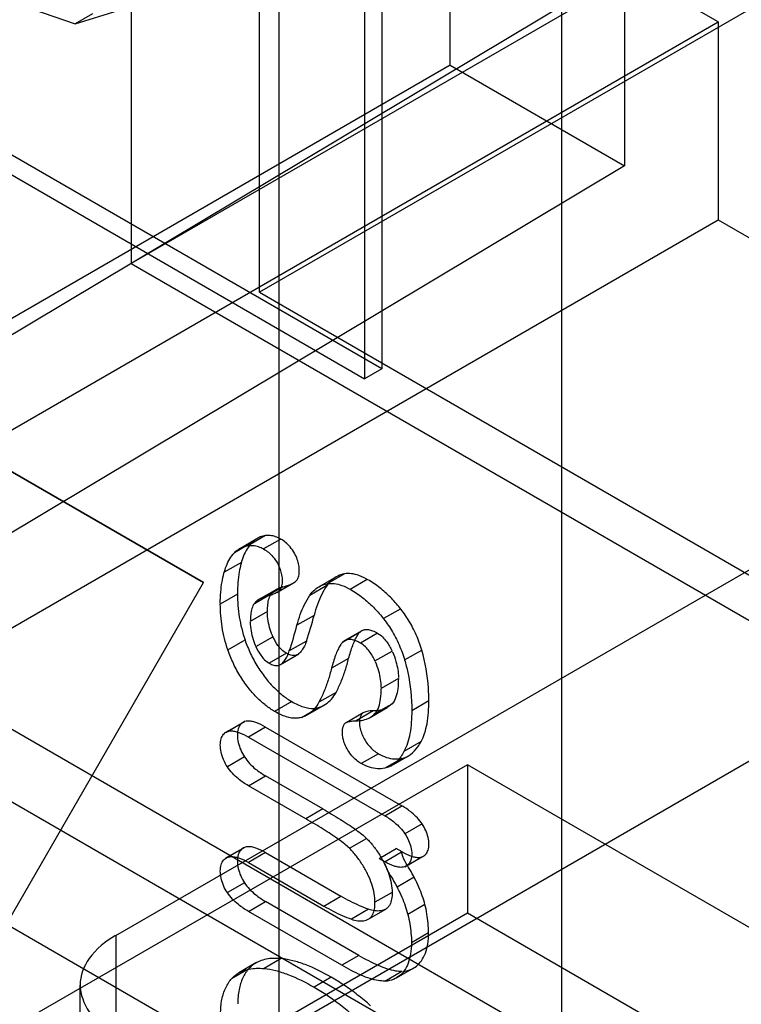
# Model space of a CAD drawing. Header units: millimetres. Extents: x 60 to 337, y 43 to 512.
# Tile 49 of 73: x 165 to 171, y 211 to 219. Entities that reach past the tile are written whole.
import ezdxf

# ---------------------------------------------------------------- set-up
doc = ezdxf.new("R2010")
doc.units = ezdxf.units.MM
doc.header["$LTSCALE"] = 36.045028
doc.layers.get('0').update_dxf_attribs({"linetype": 'CONTINUOUS'})

msp = doc.modelspace()

# ---------------------------------------------------------------- linework, layer by layer
at = {"color": 7, "linetype": 'CONTINUOUS'}
for p, q in [((167.4148, 452.2503), (167.4148, 210.4822)), ((111.5538, 248.5341), (168.1223, 215.874)), ((109.0037, 247.5569), (166.7933, 214.1926)), ((167.4148, 210.4822), (226.1044, 244.3665)), ((166.1964, 229.0706), (166.1964, 216.8231)), ((167.2562, 216.5868), (167.2562, 228.8343)), ((182.1769, 226.0494), (166.1964, 216.8231)), ((182.2008, 225.215), (167.2562, 216.5868)), ((168.2637, 223.3041), (168.2637, 215.9556)), ((168.1223, 223.2225), (168.1223, 215.874)), ((169.7488, 223.1007), (169.7488, 207.8722)), ((168.8297, 218.4601), (168.8297, 220.8632)), ((168.2637, 215.9556), (161.8997, 219.6298)), ((161.9314, 214.2779), (170.2686, 219.2624)), ((171.0403, 218.8168), (170.2686, 219.2624)), ((170.2686, 219.2624), (170.2686, 217.6294)), ((165.2938, 218.9521), (165.7358, 218.8012)), ((165.7358, 218.8012), (166.0893, 218.9098)), ((165.8772, 218.8829), (165.7358, 218.8012)), ((163.1421, 214.2568), (171.0403, 218.8168)), ((171.0403, 218.8168), (171.0403, 217.1838)), ((166.7933, 214.1926), (159.2934, 218.5228)), ((168.8297, 218.4601), (158.9302, 212.7447)), ((168.8297, 218.4601), (170.2686, 217.6294)), ((170.2686, 217.6294), (161.9314, 212.6449)), ((163.1411, 212.6233), (171.0403, 217.1838)), ((171.0403, 217.1838), (182.5379, 210.5458)), ((166.1964, 216.8231), (196.6358, 199.2493)), ((167.2562, 216.5868), (196.2477, 199.8489)), ((168.2637, 215.9556), (168.1223, 215.874)), ((167.3057, 214.5793), (167.1643, 214.4977)), ((166.0689, 211.2803), (171.6581, 214.5072)), ((167.1896, 214.5189), (167.0482, 214.4372)), ((167.0934, 214.4738), (167.2348, 214.5555)), ((167.4309, 214.5514), (167.2895, 214.4697)), ((167.1058, 214.3589), (166.9644, 214.2773)), ((161.9314, 214.2779), (174.8402, 206.8252)), ((167.9559, 214.2646), (167.8145, 214.1829)), ((161.8566, 205.6418), (166.7933, 214.1926)), ((174.5688, 207.5779), (163.1443, 214.1737)), ((167.3985, 214.1107), (167.549, 214.1978)), ((167.8114, 214.1673), (167.67, 214.0857)), ((167.7455, 214.1573), (167.8869, 214.239)), ((168.1452, 214.2174), (168.0037, 214.1358)), ((167.0738, 214.0966), (166.9324, 214.015)), ((167.2141, 214.0209), (167.3555, 214.1026)), ((167.2577, 214.0575), (167.3991, 214.1391)), ((167.4469, 214.1574), (167.3054, 214.0758)), ((167.3214, 213.9537), (167.18, 213.8721)), ((167.7063, 213.9221), (167.5648, 213.8404)), ((168.4209, 213.9764), (168.2794, 213.8948)), ((168.0811, 213.7797), (167.9397, 213.6981)), ((168.1003, 213.7955), (167.9588, 213.7138)), ((168.2305, 213.7748), (168.0891, 213.6932)), ((166.995, 213.6373), (167.1364, 213.7189)), ((167.2252, 213.6639), (167.3666, 213.7455)), ((167.6431, 213.7102), (167.5017, 213.6286)), ((167.4779, 213.609), (167.3365, 213.5274)), ((167.4292, 213.5166), (167.5789, 213.604)), ((168.2086, 213.5458), (168.35, 213.6275)), ((168.4527, 213.554), (168.5941, 213.6356)), ((167.9913, 213.567), (167.8499, 213.4854)), ((168.4013, 213.3998), (168.2598, 213.3181)), ((167.8876, 213.2867), (167.7462, 213.2051)), ((167.522, 213.211), (167.3806, 213.1293)), ((168.2086, 213.1111), (168.35, 213.1928)), ((168.6531, 213.2159), (168.5117, 213.1343)), ((167.6015, 213.0797), (167.7429, 213.1614)), ((167.6478, 213.1002), (167.7892, 213.1819)), ((168.1114, 213.1173), (167.97, 213.0357)), ((168.1948, 213.1347), (168.0534, 213.0531)), ((168.168, 213.0798), (168.3094, 213.1615)), ((166.978, 212.9575), (167.1195, 213.0392)), ((166.9911, 212.9634), (167.1325, 213.0451)), ((167.3057, 213.0002), (167.1643, 212.9185)), ((167.3057, 213.0002), (168.4311, 212.3505)), ((167.1643, 212.9185), (168.2897, 212.2688)), ((168.5891, 212.8803), (168.4476, 212.7986)), ((167.1321, 212.7544), (166.9907, 212.6728)), ((168.2362, 212.7809), (168.0948, 212.6992)), ((168.4301, 212.7424), (168.2886, 212.6608)), ((168.3433, 212.6814), (168.4847, 212.7631)), ((168.971, 212.6902), (165.4355, 210.6489)), ((176.7492, 208.1995), (168.971, 212.6902)), ((168.971, 212.6902), (168.971, 211.4654)), ((174.5688, 205.9449), (163.1443, 212.5407)), ((167.1643, 212.5164), (167.3057, 212.598)), ((167.7781, 212.3253), (167.3057, 212.598)), ((167.6367, 212.2437), (167.1643, 212.5164)), ((167.7781, 212.3253), (167.6367, 212.2437)), ((168.2897, 212.2688), (168.4311, 212.3505)), ((168.5976, 212.2011), (168.4562, 212.1195)), ((167.9977, 212.0003), (168.1391, 212.0819)), ((166.979, 211.9207), (167.1205, 212.0023)), ((166.9914, 211.9264), (167.1329, 212.0081)), ((168.2428, 211.9174), (168.3842, 211.9991)), ((168.434, 211.9703), (168.3842, 211.9991)), ((167.3057, 211.9652), (167.1643, 211.8835)), ((167.3057, 211.9652), (167.9275, 211.6062)), ((168.2428, 211.9174), (168.2926, 211.8887)), ((168.434, 211.9703), (168.2926, 211.8887)), ((168.4544, 211.8488), (168.5959, 211.9304)), ((168.4682, 211.8549), (168.6097, 211.9366)), ((167.1643, 211.8835), (167.7861, 211.5246)), ((168.5322, 211.7613), (168.3907, 211.6797)), ((167.1318, 211.7163), (166.9904, 211.6346)), ((167.7861, 211.5246), (167.9275, 211.6062)), ((168.35, 211.6373), (168.2086, 211.5556)), ((167.1643, 211.4799), (167.3057, 211.5615)), ((168.0755, 211.1172), (167.3057, 211.5615)), ((168.1553, 211.4977), (168.0139, 211.416)), ((168.1574, 211.4181), (168.2988, 211.4998)), ((168.6208, 211.5358), (168.4794, 211.4542)), ((168.971, 211.4654), (165.4355, 209.4242)), ((167.934, 211.0355), (167.1643, 211.4799)), ((176.7492, 206.9748), (168.971, 211.4654)), ((166.0689, 211.2803), (166.0689, 192.0963)), ((168.6502, 211.3028), (168.5088, 211.2212)), ((167.4352, 211.0905), (167.2938, 211.0089)), ((168.0755, 211.1172), (167.934, 211.0355)), ((167.0277, 210.9274), (167.1692, 211.009)), ((167.2262, 211.0545), (167.0848, 210.9728)), ((168.3864, 210.9317), (168.5278, 211.0133)), ((167.8478, 210.9366), (167.7064, 210.855)), ((168.2898, 210.9055), (168.4312, 210.9871)), ((165.776, 198.6143), (165.7758, 210.8722))]:
    msp.add_line(p, q, dxfattribs=at)
for centre, radius, start, end in [((164.2022, 214.851), 3.6251, 341.65868, 345.15282), ((164.0265, 214.7795), 3.6608, 341.67577, 345.13576)]:
    msp.add_arc(centre, radius, start, end, dxfattribs=at)
for points, knots in [([(167.3057, 214.5793), (167.2909, 214.5773), (167.2618, 214.5701), (167.222, 214.5495), (167.1996, 214.5298), (167.1896, 214.5189)], [0, 0, 0, 0, 0.337597, 0.666853, 1, 1, 1, 1]), ([(167.4309, 214.5514), (167.4169, 214.559), (167.3891, 214.5716), (167.3465, 214.5816), (167.3187, 214.5814), (167.3057, 214.5793)], [0, 0, 0, 0, 0.367401, 0.699108, 1, 1, 1, 1]), ([(167.0482, 214.4372), (167.0581, 214.4482), (167.0805, 214.4678), (167.1204, 214.4885), (167.1494, 214.4956), (167.1643, 214.4977)], [0, 0, 0, 0, 0.333147, 0.662403, 1, 1, 1, 1]), ([(167.1896, 214.5189), (167.1758, 214.5038), (167.1506, 214.4697), (167.1217, 214.4126), (167.1095, 214.371), (167.1039, 214.3503)], [0, 0, 0, 0, 0.321319, 0.661815, 1, 1, 1, 1]), ([(167.1643, 214.4977), (167.1772, 214.4997), (167.2051, 214.4999), (167.2477, 214.4899), (167.2755, 214.4774), (167.2895, 214.4697)], [0, 0, 0, 0, 0.300892, 0.632599, 1, 1, 1, 1]), ([(167.5444, 214.4353), (167.5336, 214.4532), (167.5112, 214.4849), (167.4729, 214.5241), (167.4451, 214.5438), (167.4309, 214.5514)], [0, 0, 0, 0, 0.382108, 0.705881, 1, 1, 1, 1]), ([(166.9624, 214.2686), (166.9681, 214.2894), (166.9803, 214.331), (167.0091, 214.3881), (167.0344, 214.4221), (167.0482, 214.4372)], [0, 0, 0, 0, 0.338185, 0.678681, 1, 1, 1, 1]), ([(167.2895, 214.4697), (167.3037, 214.4621), (167.3315, 214.4425), (167.3698, 214.4032), (167.3922, 214.3716), (167.403, 214.3537)], [0, 0, 0, 0, 0.294119, 0.617892, 1, 1, 1, 1]), ([(167.584, 214.2888), (167.5848, 214.3048), (167.5805, 214.3366), (167.5671, 214.3858), (167.554, 214.4185), (167.5444, 214.4353)], [0, 0, 0, 0, 0.315646, 0.619463, 1, 1, 1, 1]), ([(167.1039, 214.3503), (167.0974, 214.327), (167.0861, 214.2755), (167.076, 214.192), (167.0734, 214.1321), (167.0736, 214.1006)], [0, 0, 0, 0, 0.286956, 0.626015, 1, 1, 1, 1]), ([(167.403, 214.3537), (167.4126, 214.3368), (167.4257, 214.3041), (167.439, 214.2549), (167.4433, 214.2232), (167.4425, 214.2071)], [0, 0, 0, 0, 0.380537, 0.684354, 1, 1, 1, 1]), ([(166.9322, 214.019), (166.932, 214.0504), (166.9346, 214.1104), (166.9447, 214.1939), (166.956, 214.2454), (166.9624, 214.2686)], [0, 0, 0, 0, 0.373988, 0.713046, 1, 1, 1, 1]), ([(167.5508, 214.1988), (167.5583, 214.2042), (167.5705, 214.2201), (167.5819, 214.2512), (167.5842, 214.2751), (167.584, 214.2888)], [0, 0, 0, 0, 0.28282, 0.584423, 1, 1, 1, 1]), ([(167.9559, 214.2646), (167.9371, 214.2609), (167.9002, 214.249), (167.8511, 214.2163), (167.8243, 214.187), (167.813, 214.1702)], [0, 0, 0, 0, 0.328897, 0.653585, 1, 1, 1, 1]), ([(168.1493, 214.2161), (168.126, 214.23), (168.0818, 214.2508), (168.016, 214.2678), (167.9749, 214.2676), (167.9559, 214.2646)], [0, 0, 0, 0, 0.401875, 0.716435, 1, 1, 1, 1]), ([(167.4425, 214.2071), (167.4427, 214.1934), (167.4405, 214.1695), (167.4291, 214.1384), (167.4169, 214.1226), (167.4093, 214.1171)], [0, 0, 0, 0, 0.415577, 0.71718, 1, 1, 1, 1]), ([(167.4404, 214.1553), (167.4559, 214.1584), (167.4824, 214.166), (167.5194, 214.1807), (167.5404, 214.1923), (167.5508, 214.1988)], [0, 0, 0, 0, 0.398985, 0.692138, 1, 1, 1, 1]), ([(167.6716, 214.0885), (167.6829, 214.1053), (167.7097, 214.1347), (167.7588, 214.1673), (167.7957, 214.1792), (167.8145, 214.1829)], [0, 0, 0, 0, 0.346422, 0.671096, 1, 1, 1, 1]), ([(167.813, 214.1702), (167.7966, 214.1457), (167.767, 214.0942), (167.7315, 214.0109), (167.7138, 213.9524), (167.7063, 213.9221)], [0, 0, 0, 0, 0.326046, 0.654701, 1, 1, 1, 1]), ([(167.8145, 214.1829), (167.8334, 214.186), (167.8745, 214.1862), (167.9404, 214.1691), (167.9846, 214.1483), (168.0079, 214.1344)], [0, 0, 0, 0, 0.283565, 0.598125, 1, 1, 1, 1]), ([(168.4133, 213.9851), (168.3894, 214.0151), (168.3375, 214.073), (168.2494, 214.1509), (168.1844, 214.1968), (168.1493, 214.2161)], [0, 0, 0, 0, 0.326893, 0.6594, 1, 1, 1, 1]), ([(167.0738, 214.0966), (167.0738, 214.0335), (167.0839, 213.9052), (167.1151, 213.7802), (167.1364, 213.7189)], [0, 0, 0, 0, 0.493372, 1, 1, 1, 1]), ([(167.4093, 214.1171), (167.399, 214.1107), (167.378, 214.0991), (167.341, 214.0844), (167.3145, 214.0768), (167.299, 214.0736)], [0, 0, 0, 0, 0.307862, 0.601015, 1, 1, 1, 1]), ([(167.3214, 213.9537), (167.3214, 213.9732), (167.323, 214.0094), (167.3322, 214.0603), (167.3458, 214.0905), (167.3555, 214.1026)], [0, 0, 0, 0, 0.377028, 0.699103, 1, 1, 1, 1]), ([(167.3555, 214.1026), (167.3634, 214.1118), (167.3809, 214.1285), (167.4101, 214.1462), (167.4308, 214.1532), (167.4404, 214.1553)], [0, 0, 0, 0, 0.358574, 0.710543, 1, 1, 1, 1]), ([(167.5648, 213.8404), (167.5724, 213.8707), (167.59, 213.9292), (167.6255, 214.0126), (167.6552, 214.064), (167.6716, 214.0885)], [0, 0, 0, 0, 0.345299, 0.673954, 1, 1, 1, 1]), ([(168.0079, 214.1344), (168.043, 214.1152), (168.1079, 214.0692), (168.1961, 213.9914), (168.2479, 213.9334), (168.2719, 213.9034)], [0, 0, 0, 0, 0.3406, 0.673107, 1, 1, 1, 1]), ([(166.995, 213.6373), (166.9737, 213.6986), (166.9424, 213.8235), (166.9324, 213.9518), (166.9324, 214.015)], [0, 0, 0, 0, 0.506628, 1, 1, 1, 1]), ([(167.2141, 214.0209), (167.2044, 214.0088), (167.1907, 213.9787), (167.1816, 213.9277), (167.18, 213.8915), (167.18, 213.8721)], [0, 0, 0, 0, 0.300897, 0.622972, 1, 1, 1, 1]), ([(167.299, 214.0736), (167.2894, 214.0715), (167.2686, 214.0646), (167.2395, 214.0469), (167.222, 214.0301), (167.2141, 214.0209)], [0, 0, 0, 0, 0.289457, 0.641426, 1, 1, 1, 1]), ([(167.3691, 213.7409), (167.3599, 213.762), (167.342, 213.8059), (167.3259, 213.8749), (167.3203, 213.9227), (167.321, 213.9461)], [0, 0, 0, 0, 0.324711, 0.668361, 1, 1, 1, 1]), ([(168.5941, 213.6356), (168.582, 213.6782), (168.5509, 213.7628), (168.4902, 213.8805), (168.439, 213.9518), (168.4133, 213.9851)], [0, 0, 0, 0, 0.335949, 0.681373, 1, 1, 1, 1]), ([(167.1795, 213.8645), (167.1788, 213.8411), (167.1844, 213.7932), (167.2006, 213.7243), (167.2185, 213.6804), (167.2277, 213.6593)], [0, 0, 0, 0, 0.331792, 0.675543, 1, 1, 1, 1]), ([(168.2719, 213.9034), (168.2976, 213.8701), (168.3488, 213.7988), (168.4094, 213.6812), (168.4406, 213.5966), (168.4527, 213.554)], [0, 0, 0, 0, 0.318627, 0.664051, 1, 1, 1, 1]), ([(167.9913, 213.567), (168.001, 213.6031), (168.0163, 213.6544), (168.0419, 213.7171), (168.0606, 213.7527), (168.0746, 213.7724), (168.0811, 213.7797)], [0, 0, 0, 0, 0.481814, 0.690197, 0.872703, 1, 1, 1, 1]), ([(168.0811, 213.7797), (168.0869, 213.7862), (168.1005, 213.7975), (168.1269, 213.8062), (168.1576, 213.805), (168.1932, 213.7945), (168.2173, 213.7824), (168.2305, 213.7748)], [0, 0, 0, 0, 0.159858, 0.319417, 0.503046, 0.718437, 1, 1, 1, 1]), ([(168.2305, 213.7748), (168.2597, 213.758), (168.3058, 213.7106), (168.337, 213.6547), (168.35, 213.6275)], [0, 0, 0, 0, 0.526792, 1, 1, 1, 1]), ([(167.1364, 213.7189), (167.1494, 213.6802), (167.1806, 213.6035), (167.2394, 213.4951), (167.2879, 213.4286), (167.3126, 213.3966)], [0, 0, 0, 0, 0.332497, 0.671255, 1, 1, 1, 1]), ([(167.4779, 213.609), (167.4503, 213.625), (167.4066, 213.6683), (167.378, 213.7206), (167.3666, 213.7455)], [0, 0, 0, 0, 0.537329, 1, 1, 1, 1]), ([(167.6431, 213.7102), (167.6388, 213.6961), (167.6285, 213.6691), (167.6068, 213.6328), (167.5884, 213.6124), (167.5785, 213.6035)], [0, 0, 0, 0, 0.352183, 0.681783, 1, 1, 1, 1]), ([(167.9397, 213.6981), (167.9332, 213.6907), (167.9192, 213.6711), (167.9005, 213.6355), (167.8749, 213.5728), (167.8596, 213.5214), (167.8499, 213.4854)], [0, 0, 0, 0, 0.127297, 0.309803, 0.518186, 1, 1, 1, 1]), ([(168.0891, 213.6932), (168.0759, 213.7008), (168.0517, 213.7129), (168.0162, 213.7234), (167.9855, 213.7246), (167.9591, 213.7159), (167.9455, 213.7046), (167.9397, 213.6981)], [0, 0, 0, 0, 0.281563, 0.496954, 0.680583, 0.840142, 1, 1, 1, 1]), ([(168.2086, 213.5458), (168.1956, 213.5731), (168.1644, 213.6289), (168.1183, 213.6763), (168.0891, 213.6932)], [0, 0, 0, 0, 0.473208, 1, 1, 1, 1]), ([(167.1712, 213.315), (167.1465, 213.347), (167.098, 213.4134), (167.0392, 213.5218), (167.008, 213.5985), (166.995, 213.6373)], [0, 0, 0, 0, 0.328745, 0.667503, 1, 1, 1, 1]), ([(167.2252, 213.6639), (167.2366, 213.6389), (167.2652, 213.5866), (167.3088, 213.5433), (167.3365, 213.5274)], [0, 0, 0, 0, 0.462671, 1, 1, 1, 1]), ([(167.437, 213.5218), (167.447, 213.5307), (167.4654, 213.5512), (167.4871, 213.5875), (167.4974, 213.6144), (167.5017, 213.6286)], [0, 0, 0, 0, 0.318217, 0.647817, 1, 1, 1, 1]), ([(167.5785, 213.6035), (167.5704, 213.5968), (167.549, 213.5879), (167.5127, 213.5912), (167.4895, 213.602), (167.4779, 213.609)], [0, 0, 0, 0, 0.293782, 0.617058, 1, 1, 1, 1]), ([(168.3539, 213.6206), (168.3653, 213.5955), (168.3816, 213.5474), (168.3977, 213.4762), (168.4025, 213.4307), (168.4018, 213.4082)], [0, 0, 0, 0, 0.378303, 0.691819, 1, 1, 1, 1]), ([(168.6531, 213.2159), (168.6531, 213.2511), (168.6487, 213.3926), (168.625, 213.5338), (168.5941, 213.6356)], [0, 0, 0, 0, 0.248594, 1, 1, 1, 1]), ([(167.3365, 213.5274), (167.3481, 213.5203), (167.3712, 213.5096), (167.4076, 213.5062), (167.429, 213.5151), (167.437, 213.5218)], [0, 0, 0, 0, 0.382942, 0.706218, 1, 1, 1, 1]), ([(167.8876, 213.2867), (167.9024, 213.3153), (167.9299, 213.3747), (167.9644, 213.4684), (167.983, 213.5336), (167.9913, 213.567)], [0, 0, 0, 0, 0.321863, 0.654948, 1, 1, 1, 1]), ([(168.2603, 213.3265), (168.2611, 213.349), (168.2562, 213.3945), (168.2402, 213.4657), (168.2239, 213.5139), (168.2124, 213.539)], [0, 0, 0, 0, 0.308131, 0.621567, 1, 1, 1, 1]), ([(168.4527, 213.554), (168.4631, 213.5198), (168.4983, 213.3826), (168.5117, 213.2402), (168.5117, 213.1343)], [0, 0, 0, 0, 0.251862, 1, 1, 1, 1]), ([(167.8499, 213.4854), (167.8416, 213.4519), (167.823, 213.3868), (167.7884, 213.293), (167.761, 213.2336), (167.7462, 213.2051)], [0, 0, 0, 0, 0.345052, 0.678137, 1, 1, 1, 1]), ([(167.3126, 213.3966), (167.3327, 213.3707), (167.3763, 213.323), (167.4462, 213.2602), (167.4968, 213.2256), (167.5223, 213.2108)], [0, 0, 0, 0, 0.349157, 0.686612, 1, 1, 1, 1]), ([(168.4013, 213.3998), (168.4013, 213.3722), (168.3989, 213.3213), (168.3851, 213.2501), (168.3644, 213.2087), (168.35, 213.1928)], [0, 0, 0, 0, 0.381087, 0.702612, 1, 1, 1, 1]), ([(167.3809, 213.1292), (167.3554, 213.1439), (167.3048, 213.1785), (167.2349, 213.2414), (167.1913, 213.2891), (167.1712, 213.315)], [0, 0, 0, 0, 0.313394, 0.650846, 1, 1, 1, 1]), ([(167.7429, 213.1614), (167.7631, 213.1679), (167.8022, 213.1864), (167.852, 213.2299), (167.877, 213.2668), (167.8876, 213.2867)], [0, 0, 0, 0, 0.325196, 0.653636, 1, 1, 1, 1]), ([(168.2086, 213.1111), (168.223, 213.1271), (168.2437, 213.1684), (168.2575, 213.2396), (168.2598, 213.2905), (168.2598, 213.3181)], [0, 0, 0, 0, 0.297388, 0.618913, 1, 1, 1, 1]), ([(167.522, 213.211), (167.5526, 213.1933), (167.611, 213.1649), (167.6889, 213.1505), (167.7307, 213.1577), (167.7429, 213.1614)], [0, 0, 0, 0, 0.45726, 0.835354, 1, 1, 1, 1]), ([(167.7462, 213.2051), (167.7356, 213.1851), (167.7106, 213.1482), (167.6608, 213.1048), (167.6217, 213.0862), (167.6015, 213.0797)], [0, 0, 0, 0, 0.346364, 0.674804, 1, 1, 1, 1]), ([(168.35, 213.1928), (168.337, 213.1797), (168.3069, 213.1569), (168.253, 213.137), (168.2145, 213.134), (168.1948, 213.1347)], [0, 0, 0, 0, 0.326329, 0.654042, 1, 1, 1, 1]), ([(168.5891, 212.8803), (168.6008, 212.9021), (168.6208, 212.9506), (168.6476, 213.0626), (168.6531, 213.1532), (168.6531, 213.2159)], [0, 0, 0, 0, 0.215508, 0.453924, 1, 1, 1, 1]), ([(167.6015, 213.0797), (167.5893, 213.0761), (167.5475, 213.0688), (167.4695, 213.0833), (167.4112, 213.1117), (167.3806, 213.1293)], [0, 0, 0, 0, 0.164646, 0.54274, 1, 1, 1, 1]), ([(168.0534, 213.0531), (168.073, 213.0524), (168.1116, 213.0554), (168.1655, 213.0752), (168.1955, 213.098), (168.2086, 213.1111)], [0, 0, 0, 0, 0.345958, 0.673671, 1, 1, 1, 1]), ([(168.1077, 213.1171), (168.0996, 213.1116), (168.0909, 213.095), (168.0819, 213.0689), (168.08, 213.0504), (168.0805, 213.04)], [0, 0, 0, 0, 0.348736, 0.626092, 1, 1, 1, 1]), ([(168.1948, 213.1347), (168.186, 213.1349), (168.1686, 213.1343), (168.1393, 213.1287), (168.1189, 213.1226), (168.1077, 213.1171)], [0, 0, 0, 0, 0.295221, 0.579518, 1, 1, 1, 1]), ([(168.5117, 213.1343), (168.5117, 213.0716), (168.5062, 212.9809), (168.4793, 212.869), (168.4594, 212.8204), (168.4476, 212.7986)], [0, 0, 0, 0, 0.546076, 0.784492, 1, 1, 1, 1]), ([(167.1325, 213.0451), (167.1205, 213.041), (167.0973, 213.0252), (167.0769, 212.9843), (167.0729, 212.9522), (167.0733, 212.9345)], [0, 0, 0, 0, 0.285149, 0.599413, 1, 1, 1, 1]), ([(167.3057, 213.0002), (167.2803, 213.0149), (167.2427, 213.0339), (167.1919, 213.0484), (167.16, 213.0514), (167.1406, 213.048), (167.1325, 213.0451)], [0, 0, 0, 0, 0.480002, 0.683161, 0.859824, 1, 1, 1, 1]), ([(167.9397, 212.9559), (167.9393, 212.9656), (167.9398, 212.9843), (167.9484, 213.0113), (167.9575, 213.0296), (167.966, 213.0354)], [0, 0, 0, 0, 0.340149, 0.639378, 1, 1, 1, 1]), ([(167.966, 213.0354), (167.9774, 213.041), (167.9978, 213.047), (168.0272, 213.0527), (168.0446, 213.0533), (168.0534, 213.0531)], [0, 0, 0, 0, 0.421774, 0.705437, 1, 1, 1, 1]), ([(168.0805, 213.04), (168.0802, 213.0225), (168.0849, 212.9879), (168.1009, 212.9378), (168.1172, 212.9066), (168.1267, 212.8915)], [0, 0, 0, 0, 0.333283, 0.659731, 1, 1, 1, 1]), ([(166.9324, 212.8528), (166.9321, 212.8699), (166.9352, 212.9017), (166.9551, 212.9429), (166.9788, 212.9592), (166.9911, 212.9634)], [0, 0, 0, 0, 0.384437, 0.707951, 1, 1, 1, 1]), ([(166.9911, 212.9634), (166.9992, 212.9664), (167.0186, 212.9698), (167.0505, 212.9668), (167.1013, 212.9523), (167.1389, 212.9332), (167.1643, 212.9185)], [0, 0, 0, 0, 0.140176, 0.316839, 0.519998, 1, 1, 1, 1]), ([(167.9853, 212.8098), (167.9756, 212.8253), (167.959, 212.8572), (167.9433, 212.9066), (167.9394, 212.94), (167.9397, 212.9559)], [0, 0, 0, 0, 0.354059, 0.692953, 1, 1, 1, 1]), ([(167.0733, 212.9345), (167.0728, 212.9137), (167.079, 212.8718), (167.0992, 212.811), (167.12, 212.7728), (167.1321, 212.7544)], [0, 0, 0, 0, 0.324131, 0.655594, 1, 1, 1, 1]), ([(168.1267, 212.8915), (168.1364, 212.8756), (168.1576, 212.846), (168.1944, 212.8084), (168.2221, 212.7886), (168.2362, 212.7809)], [0, 0, 0, 0, 0.355066, 0.692519, 1, 1, 1, 1]), ([(168.4301, 212.7424), (168.4431, 212.745), (168.4688, 212.7532), (168.5167, 212.7817), (168.5573, 212.8263), (168.581, 212.8653), (168.5891, 212.8803)], [0, 0, 0, 0, 0.183855, 0.368884, 0.764896, 1, 1, 1, 1]), ([(166.9907, 212.6728), (166.9783, 212.6916), (166.9571, 212.7309), (166.9369, 212.7918), (166.932, 212.8332), (166.9324, 212.8528)], [0, 0, 0, 0, 0.353718, 0.693237, 1, 1, 1, 1]), ([(168.0948, 212.6992), (168.0807, 212.707), (168.053, 212.7268), (168.0162, 212.7643), (167.995, 212.794), (167.9853, 212.8098)], [0, 0, 0, 0, 0.307481, 0.644934, 1, 1, 1, 1]), ([(168.4476, 212.7986), (168.4395, 212.7837), (168.4159, 212.7446), (168.3753, 212.7), (168.3274, 212.6716), (168.3017, 212.6633), (168.2886, 212.6608)], [0, 0, 0, 0, 0.235104, 0.631116, 0.816145, 1, 1, 1, 1]), ([(167.1321, 212.7544), (167.1566, 212.7167), (167.2113, 212.6583), (167.2768, 212.6147), (167.3057, 212.598)], [0, 0, 0, 0, 0.573756, 1, 1, 1, 1]), ([(168.2362, 212.7809), (168.258, 212.7687), (168.3013, 212.749), (168.3676, 212.7349), (168.4106, 212.7377), (168.4301, 212.7424)], [0, 0, 0, 0, 0.371064, 0.702076, 1, 1, 1, 1]), ([(167.1643, 212.5164), (167.1354, 212.5331), (167.0699, 212.5766), (167.0152, 212.635), (166.9907, 212.6728)], [0, 0, 0, 0, 0.426244, 1, 1, 1, 1]), ([(168.2886, 212.6608), (168.2692, 212.6561), (168.2262, 212.6532), (168.1599, 212.6674), (168.1166, 212.6871), (168.0948, 212.6992)], [0, 0, 0, 0, 0.297924, 0.628936, 1, 1, 1, 1]), ([(167.7781, 212.3253), (167.8268, 212.2972), (167.9187, 212.2429), (168.0264, 212.173), (168.0976, 212.1194), (168.127, 212.0942), (168.1391, 212.0819)], [0, 0, 0, 0, 0.386775, 0.734449, 0.881494, 1, 1, 1, 1]), ([(168.5976, 212.2011), (168.5743, 212.237), (168.5216, 212.2925), (168.4591, 212.3343), (168.4311, 212.3505)], [0, 0, 0, 0, 0.569945, 1, 1, 1, 1]), ([(167.9977, 212.0003), (167.9855, 212.0125), (167.9562, 212.0377), (167.8849, 212.0914), (167.7773, 212.1612), (167.6854, 212.2156), (167.6367, 212.2437)], [0, 0, 0, 0, 0.118506, 0.265551, 0.613225, 1, 1, 1, 1]), ([(168.2897, 212.2688), (168.3177, 212.2527), (168.3802, 212.2108), (168.4329, 212.1553), (168.4562, 212.1195)], [0, 0, 0, 0, 0.430055, 1, 1, 1, 1]), ([(168.6534, 212.0346), (168.6536, 212.0534), (168.6481, 212.0922), (168.6288, 212.1484), (168.6091, 212.184), (168.5976, 212.2011)], [0, 0, 0, 0, 0.317574, 0.652517, 1, 1, 1, 1]), ([(168.1391, 212.0819), (168.1597, 212.0614), (168.1989, 212.0169), (168.25, 211.9435), (168.2789, 211.8905), (168.2919, 211.8632)], [0, 0, 0, 0, 0.325703, 0.661719, 1, 1, 1, 1]), ([(168.4562, 212.1195), (168.4677, 212.1024), (168.4874, 212.0668), (168.5066, 212.0105), (168.5122, 211.9718), (168.512, 211.953)], [0, 0, 0, 0, 0.347483, 0.682426, 1, 1, 1, 1]), ([(167.1329, 212.0081), (167.1208, 212.0037), (167.0973, 211.9875), (167.0769, 211.9458), (167.0728, 211.9131), (167.0732, 211.8949)], [0, 0, 0, 0, 0.284021, 0.597498, 1, 1, 1, 1]), ([(167.3057, 211.9652), (167.2804, 211.9798), (167.2431, 211.9987), (167.1925, 212.0127), (167.1605, 212.0152), (167.141, 212.0112), (167.1329, 212.0081)], [0, 0, 0, 0, 0.478575, 0.680447, 0.856672, 1, 1, 1, 1]), ([(168.1504, 211.7816), (168.1375, 211.8089), (168.1086, 211.8619), (168.0574, 211.9353), (168.0183, 211.9797), (167.9977, 212.0003)], [0, 0, 0, 0, 0.338281, 0.674297, 1, 1, 1, 1]), ([(168.5359, 211.7546), (168.523, 211.779), (168.4986, 211.8256), (168.4515, 211.8936), (168.434, 211.9461), (168.4254, 211.9745)], [0, 0, 0, 0, 0.335114, 0.638938, 1, 1, 1, 1]), ([(168.5959, 211.9304), (168.6075, 211.9342), (168.6302, 211.9489), (168.6499, 211.9877), (168.6536, 212.018), (168.6534, 212.0346)], [0, 0, 0, 0, 0.28902, 0.606875, 1, 1, 1, 1]), ([(166.9324, 211.8134), (166.9321, 211.8307), (166.9351, 211.8631), (166.9551, 211.9051), (166.979, 211.922), (166.9914, 211.9264)], [0, 0, 0, 0, 0.384416, 0.708224, 1, 1, 1, 1]), ([(166.9914, 211.9264), (166.9996, 211.9296), (167.019, 211.9335), (167.0511, 211.931), (167.1016, 211.9171), (167.139, 211.8982), (167.1643, 211.8835)], [0, 0, 0, 0, 0.143328, 0.319553, 0.521425, 1, 1, 1, 1]), ([(167.0732, 211.8949), (167.0727, 211.8742), (167.0789, 211.8325), (167.0991, 211.7722), (167.1198, 211.7344), (167.1318, 211.7163)], [0, 0, 0, 0, 0.325953, 0.656599, 1, 1, 1, 1]), ([(168.2762, 211.8967), (168.2882, 211.8671), (168.31, 211.8143), (168.3569, 211.7438), (168.3816, 211.6973), (168.3945, 211.673)], [0, 0, 0, 0, 0.377407, 0.673459, 1, 1, 1, 1]), ([(168.434, 211.9703), (168.4574, 211.9568), (168.4921, 211.9393), (168.5392, 211.9265), (168.5694, 211.9241), (168.5879, 211.9276), (168.5959, 211.9304)], [0, 0, 0, 0, 0.473246, 0.674735, 0.852366, 1, 1, 1, 1]), ([(168.512, 211.953), (168.5121, 211.9364), (168.5085, 211.906), (168.4887, 211.8673), (168.4661, 211.8525), (168.4544, 211.8488)], [0, 0, 0, 0, 0.393157, 0.710956, 1, 1, 1, 1]), ([(166.9904, 211.6346), (166.978, 211.6533), (166.9569, 211.6923), (166.9368, 211.7528), (166.9319, 211.7939), (166.9324, 211.8134)], [0, 0, 0, 0, 0.35383, 0.693473, 1, 1, 1, 1]), ([(168.2919, 211.8632), (168.3041, 211.8382), (168.325, 211.7878), (168.3449, 211.7116), (168.3499, 211.6609), (168.35, 211.6367)], [0, 0, 0, 0, 0.354754, 0.692075, 1, 1, 1, 1]), ([(168.4544, 211.8488), (168.4465, 211.8459), (168.428, 211.8424), (168.3978, 211.8448), (168.3507, 211.8577), (168.316, 211.8752), (168.2926, 211.8887)], [0, 0, 0, 0, 0.147634, 0.325265, 0.526754, 1, 1, 1, 1]), ([(168.2086, 211.555), (168.2085, 211.5792), (168.2035, 211.6299), (168.1835, 211.7061), (168.1627, 211.7565), (168.1504, 211.7816)], [0, 0, 0, 0, 0.307928, 0.645248, 1, 1, 1, 1]), ([(168.6208, 211.5358), (168.6144, 211.56), (168.5997, 211.6085), (168.5712, 211.6815), (168.5488, 211.73), (168.5359, 211.7546)], [0, 0, 0, 0, 0.318854, 0.645891, 1, 1, 1, 1]), ([(167.1318, 211.7163), (167.1563, 211.6791), (167.2115, 211.6217), (167.2767, 211.5783), (167.3057, 211.5615)], [0, 0, 0, 0, 0.570176, 1, 1, 1, 1]), ([(168.3945, 211.673), (168.4074, 211.6484), (168.4297, 211.5999), (168.4582, 211.5268), (168.473, 211.4783), (168.4794, 211.4542)], [0, 0, 0, 0, 0.354109, 0.681146, 1, 1, 1, 1]), ([(167.1643, 211.4799), (167.1353, 211.4967), (167.0701, 211.54), (167.0149, 211.5974), (166.9904, 211.6346)], [0, 0, 0, 0, 0.429824, 1, 1, 1, 1]), ([(168.1553, 211.4977), (168.1298, 211.5066), (168.0785, 211.5269), (168.0025, 211.5633), (167.9525, 211.5913), (167.9275, 211.6062)], [0, 0, 0, 0, 0.320675, 0.654063, 1, 1, 1, 1]), ([(168.35, 211.6373), (168.35, 211.6183), (168.3478, 211.5835), (168.3358, 211.5413), (168.3179, 211.5146), (168.3054, 211.504), (168.2988, 211.4998)], [0, 0, 0, 0, 0.374003, 0.683196, 0.846887, 1, 1, 1, 1]), ([(167.7861, 211.5246), (167.8111, 211.5096), (167.861, 211.4816), (167.9371, 211.4453), (167.9884, 211.425), (168.0139, 211.416)], [0, 0, 0, 0, 0.345937, 0.679325, 1, 1, 1, 1]), ([(168.2988, 211.4998), (168.2856, 211.4926), (168.2554, 211.4825), (168.2056, 211.4826), (168.1722, 211.4914), (168.1553, 211.4977)], [0, 0, 0, 0, 0.305262, 0.633793, 1, 1, 1, 1]), ([(168.1574, 211.4181), (168.164, 211.4223), (168.1765, 211.4329), (168.1944, 211.4597), (168.2064, 211.5018), (168.2086, 211.5366), (168.2086, 211.5556)], [0, 0, 0, 0, 0.153113, 0.316804, 0.625997, 1, 1, 1, 1]), ([(168.6507, 211.3016), (168.651, 211.3289), (168.6481, 211.3815), (168.638, 211.4598), (168.6272, 211.5103), (168.6208, 211.5358)], [0, 0, 0, 0, 0.345869, 0.666293, 1, 1, 1, 1]), ([(168.0139, 211.416), (168.0308, 211.4098), (168.0641, 211.4009), (168.114, 211.4009), (168.1442, 211.411), (168.1574, 211.4181)], [0, 0, 0, 0, 0.366207, 0.694738, 1, 1, 1, 1]), ([(168.4794, 211.4542), (168.4858, 211.4286), (168.4966, 211.3781), (168.5067, 211.2999), (168.5096, 211.2473), (168.5093, 211.22)], [0, 0, 0, 0, 0.333707, 0.654131, 1, 1, 1, 1]), ([(166.0684, 211.2801), (165.9852, 211.232), (165.8432, 211.1229), (165.7458, 210.872), (165.8435, 210.6212), (165.9856, 210.5122), (166.0689, 210.4641)], [0, 0, 0, 0, 0.277291, 0.499925, 0.722609, 1, 1, 1, 1]), ([(168.5915, 211.0725), (168.6049, 211.0921), (168.6274, 211.137), (168.6467, 211.2149), (168.6511, 211.2713), (168.6507, 211.3016)], [0, 0, 0, 0, 0.297136, 0.620234, 1, 1, 1, 1]), ([(168.5093, 211.22), (168.5097, 211.1896), (168.5053, 211.1333), (168.4859, 211.0553), (168.4635, 211.0105), (168.4501, 210.9909)], [0, 0, 0, 0, 0.379766, 0.702864, 1, 1, 1, 1]), ([(167.4352, 211.0905), (167.4138, 211.0926), (167.3723, 211.0942), (167.3121, 211.0877), (167.257, 211.0717), (167.2084, 211.0456), (167.1812, 211.0219), (167.1692, 211.009)], [0, 0, 0, 0, 0.223459, 0.431452, 0.627354, 0.816675, 1, 1, 1, 1]), ([(167.8478, 210.9366), (167.7784, 210.9767), (167.6748, 211.0291), (167.5341, 211.075), (167.4673, 211.0875), (167.4352, 211.0905)], [0, 0, 0, 0, 0.5423, 0.781711, 1, 1, 1, 1]), ([(168.0755, 211.1172), (168.1275, 211.0871), (168.204, 211.0465), (168.3064, 211.0072), (168.3719, 210.9903), (168.4132, 210.9866), (168.4312, 210.9871)], [0, 0, 0, 0, 0.471054, 0.67682, 0.858956, 1, 1, 1, 1]), ([(167.0277, 210.9274), (167.0398, 210.9402), (167.067, 210.964), (167.1156, 210.99), (167.1706, 211.0061), (167.2308, 211.0125), (167.2724, 211.0109), (167.2938, 211.0089)], [0, 0, 0, 0, 0.183325, 0.372646, 0.568548, 0.776541, 1, 1, 1, 1]), ([(167.1692, 211.009), (167.1484, 210.9864), (167.1128, 210.9309), (167.0825, 210.8303), (167.0757, 210.7564), (167.0763, 210.7169)], [0, 0, 0, 0, 0.294107, 0.62165, 1, 1, 1, 1]), ([(167.2938, 211.0089), (167.3259, 211.0058), (167.3927, 210.9934), (167.5334, 210.9475), (167.637, 210.895), (167.7064, 210.855)], [0, 0, 0, 0, 0.218289, 0.4577, 1, 1, 1, 1]), ([(168.2898, 210.9055), (168.2718, 210.9049), (168.2304, 210.9086), (168.1649, 210.9255), (168.0625, 210.9649), (167.9861, 211.0055), (167.934, 211.0355)], [0, 0, 0, 0, 0.141044, 0.32318, 0.528946, 1, 1, 1, 1]), ([(168.4377, 210.9861), (168.4598, 210.9867), (168.5004, 210.9974), (168.5537, 211.0274), (168.5803, 211.0563), (168.5915, 211.0725)], [0, 0, 0, 0, 0.364191, 0.675162, 1, 1, 1, 1]), ([(166.9349, 210.6353), (166.9343, 210.6747), (166.9411, 210.7486), (166.9713, 210.8492), (167.007, 210.9048), (167.0277, 210.9274)], [0, 0, 0, 0, 0.378353, 0.705895, 1, 1, 1, 1]), ([(168.1722, 210.702), (168.1376, 210.7326), (168.0676, 210.7907), (167.9594, 210.8692), (167.885, 210.9155), (167.8478, 210.9366)], [0, 0, 0, 0, 0.345903, 0.679593, 1, 1, 1, 1]), ([(168.4501, 210.9909), (168.4389, 210.9747), (168.4123, 210.9457), (168.359, 210.9158), (168.3184, 210.9051), (168.2963, 210.9045)], [0, 0, 0, 0, 0.324844, 0.635821, 1, 1, 1, 1]), ([(167.7064, 210.855), (167.7436, 210.8338), (167.8179, 210.7876), (167.9262, 210.7091), (167.9961, 210.651), (168.0308, 210.6204)], [0, 0, 0, 0, 0.320407, 0.654097, 1, 1, 1, 1])]:
    msp.add_open_spline(points, degree=3, knots=knots, dxfattribs=at)

doc.saveas('drawing.dxf')
